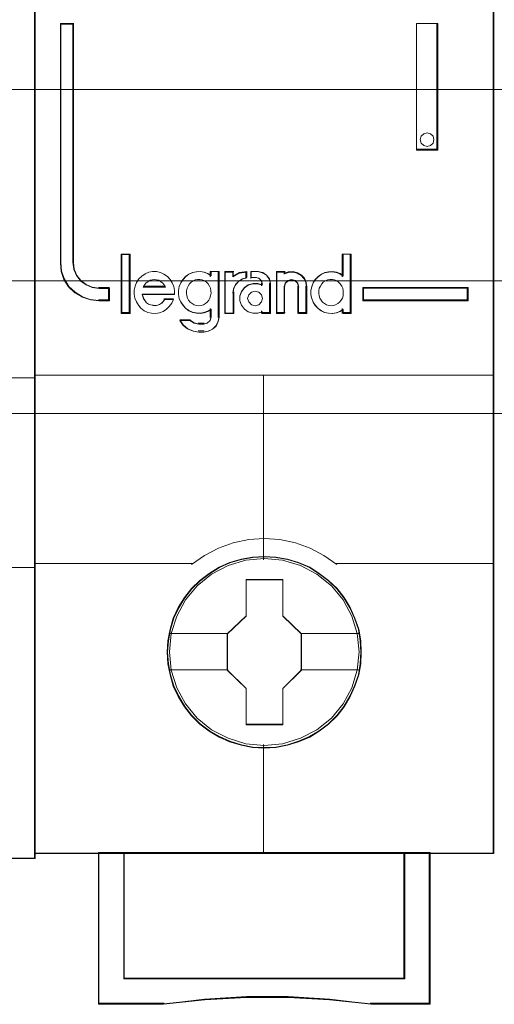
# Model space of a CAD drawing. Header units: millimetres. Extents: x 12819 to 17524, y -4386 to -1138.
# Tile 45 of 94: x 13091.48 to 13093.34, y -4218.69 to -4214.84. Entities that reach past the tile are written whole.
import ezdxf

# ---------------------------------------------------------------- set-up
doc = ezdxf.new("R2010")
doc.units = ezdxf.units.MM
doc.layers.get('0').update_dxf_attribs({"lineweight": 15})
for name, color, linetype, lineweight in [('30', 7, 'Continuous', 15), ('45', 7, 'Continuous', 15), ('50', 7, 'Continuous', 15)]:
    doc.layers.add(name, color=color, linetype=linetype, lineweight=lineweight)

# ---------------------------------------------------------------- blocks, each defined once
blk = doc.blocks.new('*U372')
at = {"layer": '50', "color": 7}
blk.add_lwpolyline([(61.985145, -287.348144), (386.014855, -287.348144), (386.014855, -333.652546), (61.985145, -333.652546), (61.985145, -287.348144)], dxfattribs=at)
blk = doc.blocks.new('*U373')
at = {"layer": '30', "color": 7}
blk.add_lwpolyline([(51.982287, -292.47731), (396.085575, -292.47731), (396.085575, -328.45355), (51.982287, -328.45355), (51.982287, -292.47731)], close=True, dxfattribs=at)
for points in [[(51.982287, -292.47731), (396.085575, -292.47731), (396.085575, -328.45355), (51.982287, -328.45355), (51.982287, -292.47731)], [(51.982287, -299.973955), (396.085575, -299.973955), (396.085575, -320.959157), (51.982287, -320.959157), (51.982287, -299.973955)]]:
    blk.add_lwpolyline(points, dxfattribs=at)
blk = doc.blocks.new('*U379')
at = {"layer": '45', "color": 7}
blk.add_lwpolyline([(278.002838, -268.996229), (259.97025, -268.996229), (259.97025, -351.074138), (278.002838, -351.074138), (296.029851, -351.074138), (296.029851, -268.996229), (278.002838, -268.996229)], close=True, dxfattribs=at)
at = {"layer": '45', "color": 139}
blk.add_lwpolyline([(278.002838, -268.996229), (259.97025, -268.996229), (259.97025, -351.074138), (278.002838, -351.074138), (296.029851, -351.074138), (296.029851, -268.996229), (278.002838, -268.996229)], close=True, dxfattribs=at)
at = {"layer": '45', "color": 59}
blk.add_lwpolyline([(278.002836, -269.016503), (259.988346, -269.016503), (259.988346, -351.056118), (278.002836, -351.056118), (296.011755, -351.056118), (296.011755, -269.016503), (278.002836, -269.016503)], close=True, dxfattribs=at)
at = {"layer": '45', "color": 139}
for points in [[(277.983085, -332.25143), (296.029851, -332.25143)], [(289.818217, -339.671488), (296.029851, -339.671488)]]:
    blk.add_lwpolyline(points, dxfattribs=at)
blk = doc.blocks.new('*U380')
at = {"layer": '45', "color": 7}
for points in [[(313.977086, -269.223742), (296.023065, -269.223742), (296.023065, -350.871405), (313.977086, -350.871405), (313.977086, -269.223742)], [(298.945655, -329.24196), (298.945655, -328.75328), (298.543666, -328.75328), (298.271898, -328.714845), (298.034102, -328.61052), (297.824615, -328.462269), (297.660422, -328.25911), (297.552847, -328.017516), (297.524538, -327.753959), (297.524538, -318.38669), (297.020636, -318.38669), (297.020636, -327.753959), (297.054607, -328.088896), (297.162182, -328.407361), (297.34336, -328.687391), (297.59248, -328.918004), (297.881233, -329.093709), (298.198295, -329.203524), (298.543666, -329.24196), (298.945655, -329.24196)], [(310.950442, -318.38669), (310.950442, -323.344658), (311.787406, -323.344658), (311.787406, -318.38669), (310.950442, -318.38669)], [(311.60212, -322.794324), (311.63811, -322.924274), (311.60212, -323.066037), (311.506147, -323.154639), (311.368187, -323.195987), (311.236224, -323.154639), (311.140252, -323.066037), (311.104262, -322.924274), (311.140252, -322.794324), (311.236224, -322.693908), (311.368187, -322.664374), (311.506147, -322.693908), (311.60212, -322.794324)], [(299.730592, -329.717258), (299.730592, -327.426366), (299.422951, -327.426366), (299.422951, -329.717258), (299.730592, -329.717258)], [(312.979515, -328.717104), (308.860292, -328.717104), (308.860292, -329.24196), (312.979515, -329.24196), (312.979515, -328.717104)], [(308.794692, -342.995694), (308.7724, -342.544669), (308.699951, -342.093645), (308.543907, -341.659121), (308.36557, -341.246598), (308.131503, -340.850577), (307.84728, -340.504058), (307.518472, -340.185041), (307.150653, -339.904525), (306.777261, -339.662512), (306.342566, -339.475502), (305.913444, -339.348995), (305.456456, -339.266491), (304.999469, -339.238989), (304.542482, -339.266491), (304.096641, -339.348995), (303.645227, -339.475502), (303.232823, -339.662512), (302.842712, -339.904525), (302.480466, -340.185041), (302.146086, -340.504058), (301.878581, -340.850577), (301.633368, -341.246598), (301.438313, -341.659121), (301.315706, -342.093645), (301.226538, -342.544669), (301.198673, -342.995694), (301.226538, -343.446718), (301.315706, -343.881242), (301.438313, -344.315766), (301.633368, -344.728288), (301.878581, -345.12431), (302.146086, -345.481829), (302.480466, -345.806347), (302.842712, -346.081362), (303.232823, -346.312374), (303.645227, -346.499384), (304.096641, -346.631392), (304.542482, -346.724897), (304.999469, -346.746898), (305.456456, -346.724897), (305.913444, -346.631392), (306.342566, -346.499384), (306.777261, -346.312374), (307.150653, -346.081362), (307.518472, -345.806347), (307.84728, -345.481829), (308.131503, -345.12431), (308.36557, -344.728288), (308.543907, -344.315766), (308.699951, -343.881242), (308.7724, -343.446718), (308.794692, -342.995694)], [(308.794692, -342.995694), (308.7724, -342.544669), (308.699951, -342.093645), (308.543907, -341.659121), (308.36557, -341.246598), (308.131503, -340.850577), (307.84728, -340.504058), (307.518472, -340.185041), (307.150653, -339.904525), (306.777261, -339.662512), (306.342566, -339.475502), (305.913444, -339.348995), (305.456456, -339.266491), (304.999469, -339.238989), (304.542482, -339.266491), (304.096641, -339.348995), (303.645227, -339.475502), (303.232823, -339.662512), (302.842712, -339.904525), (302.480466, -340.185041), (302.146086, -340.504058), (301.878581, -340.850577), (301.633368, -341.246598), (301.438313, -341.659121), (301.315706, -342.093645), (301.226538, -342.544669), (301.198673, -342.995694), (301.226538, -343.446718), (301.315706, -343.881242), (301.438313, -344.315766), (301.633368, -344.728288), (301.878581, -345.12431), (302.146086, -345.481829), (302.480466, -345.806347), (302.842712, -346.081362), (303.232823, -346.312374), (303.645227, -346.499384), (304.096641, -346.631392), (304.542482, -346.724897), (304.999469, -346.746898), (305.456456, -346.724897), (305.913444, -346.631392), (306.342566, -346.499384), (306.777261, -346.312374), (307.150653, -346.081362), (307.518472, -345.806347), (307.84728, -345.481829), (308.131503, -345.12431), (308.36557, -344.728288), (308.543907, -344.315766), (308.699951, -343.881242), (308.7724, -343.446718), (308.794692, -342.995694)], [(308.776596, -342.994553), (308.754416, -342.545829), (308.682334, -342.097105), (308.52708, -341.664798), (308.349646, -341.254379), (308.116764, -340.860378), (307.833979, -340.515626), (307.506836, -340.198236), (307.140879, -339.919152), (306.769378, -339.678373), (306.336883, -339.492316), (305.909933, -339.366455), (305.45526, -339.284371), (305.000586, -339.25701), (304.545912, -339.284371), (304.102328, -339.366455), (303.653199, -339.492316), (303.242884, -339.678373), (302.854748, -339.919152), (302.494336, -340.198236), (302.161648, -340.515626), (301.895497, -340.860378), (301.651526, -341.254379), (301.457458, -341.664798), (301.335472, -342.097105), (301.246756, -342.545829), (301.219032, -342.994553), (301.246756, -343.443277), (301.335472, -343.875585), (301.457458, -344.307892), (301.651526, -344.718311), (301.895497, -345.112312), (302.161648, -345.468008), (302.494336, -345.790871), (302.854748, -346.064483), (303.242884, -346.294317), (303.653199, -346.480373), (304.102328, -346.611707), (304.545912, -346.704736), (305.000586, -346.726625), (305.45526, -346.704736), (305.909933, -346.611707), (306.336883, -346.480373), (306.769378, -346.294317), (307.140879, -346.064483), (307.506836, -345.790871), (307.833979, -345.468008), (308.116764, -345.112312), (308.349646, -344.718311), (308.52708, -344.307892), (308.682334, -343.875585), (308.754416, -343.443277), (308.776596, -342.994553)], [(304.286306, -340.140028), (305.730706, -340.140028), (305.730706, -341.56724), (306.455716, -342.27258), (306.455716, -343.699791), (305.730706, -344.416153), (305.730706, -345.832343), (304.286306, -345.832343), (304.286306, -344.416153), (303.544436, -343.699791), (303.544436, -342.27258), (304.286306, -341.56724), (304.286306, -340.140028)], [(304.286306, -340.140028), (305.730706, -340.140028), (305.730706, -340.140028), (305.730706, -341.56724), (305.730706, -341.56724), (306.455716, -342.27258), (306.455716, -342.27258), (306.455716, -343.699791), (306.455716, -343.699791), (305.730706, -344.416153), (305.730706, -344.416153), (305.730706, -345.832343), (305.730706, -345.832343), (304.286306, -345.832343), (304.286306, -345.832343), (304.286306, -344.416153), (304.286306, -344.416153), (303.544436, -343.699791), (303.544436, -343.699791), (303.544436, -342.27258), (303.544436, -342.27258), (304.286306, -341.56724), (304.286306, -341.56724), (304.286306, -340.140028), (304.286306, -340.140028)], [(304.29518, -340.160302), (305.721623, -340.160302), (305.721623, -341.577912), (306.437619, -342.278507), (306.437619, -343.696117), (305.721623, -344.407659), (305.721623, -345.814322), (304.29518, -345.814322), (304.29518, -344.407659), (303.562533, -343.696117), (303.562533, -342.278507), (304.29518, -341.577912), (304.29518, -340.160302)], [(310.49354, -350.83311), (310.49354, -355.778646), (299.506611, -355.778646), (299.506611, -350.83311), (298.511338, -350.83311), (298.511338, -356.775464), (301.052343, -356.775464), (302.670358, -356.599231), (304.299492, -356.511114), (305.928627, -356.511114), (307.557762, -356.599231), (309.181336, -356.775464), (311.488813, -356.775464), (311.488813, -350.83311), (310.49354, -350.83311)], [(304.994513, -350.83311), (299.504385, -350.83311), (299.504385, -355.784321), (310.495766, -355.784321), (310.495766, -350.83311), (304.994513, -350.83311)], [(310.495766, -355.784321), (310.495766, -350.83311), (304.994513, -350.83311), (299.504385, -350.83311), (299.504385, -355.784321), (310.495766, -355.784321)]]:
    blk.add_lwpolyline(points, close=True, dxfattribs=at)
at = {"layer": '45', "color": 139}
for points in [[(313.977086, -269.223742), (296.023065, -269.223742), (296.023065, -350.871405), (313.977086, -350.871405), (313.977086, -269.223742)], [(311.63811, -322.924274), (311.60212, -322.794324), (311.506147, -322.693908), (311.368187, -322.664374), (311.236224, -322.693908), (311.140252, -322.794324), (311.104262, -322.924274), (311.140252, -323.066037), (311.236224, -323.154639), (311.368187, -323.195987), (311.506147, -323.154639), (311.60212, -323.066037), (311.63811, -322.924274)], [(302.43364, -329.428925), (302.531838, -329.41755), (302.618483, -329.389113), (302.699352, -329.343613), (302.768668, -329.286738), (302.832208, -329.207113), (302.872643, -329.133175), (302.901524, -329.036488), (302.92463, -328.9398), (302.913077, -328.843113), (302.895748, -328.746426), (302.855314, -328.661113), (302.803326, -328.570113), (302.73401, -328.507551), (302.658918, -328.456363), (302.572273, -328.416551), (302.479851, -328.399488), (302.393206, -328.399488), (302.295008, -328.416551), (302.219915, -328.456363), (302.139046, -328.507551), (302.06973, -328.570113), (302.023519, -328.661113), (301.983085, -328.746426), (301.954203, -328.843113), (301.954203, -328.9398), (301.965756, -329.036488), (301.994638, -329.133175), (302.040848, -329.207113), (302.098612, -329.286738), (302.179481, -329.343613), (302.26035, -329.389113), (302.346995, -329.41755), (302.43364, -329.428925)], [(307.6105, -329.428925), (307.703163, -329.41755), (307.790035, -329.389113), (307.876906, -329.343613), (307.946404, -329.286738), (308.004318, -329.207113), (308.056441, -329.133175), (308.085398, -329.036488), (308.09119, -328.9398), (308.09119, -328.843113), (308.073815, -328.746426), (308.033275, -328.661113), (307.975361, -328.570113), (307.905864, -328.507551), (307.836366, -328.456363), (307.749495, -328.416551), (307.662623, -328.399488), (307.564169, -328.399488), (307.477297, -328.416551), (307.390426, -328.456363), (307.309346, -328.507551), (307.251431, -328.570113), (307.193517, -328.661113), (307.152977, -328.746426), (307.129811, -328.843113), (307.129811, -328.9398), (307.141394, -329.036488), (307.170351, -329.133175), (307.222474, -329.207113), (307.280389, -329.286738), (307.349886, -329.343613), (307.436757, -329.389113), (307.523629, -329.41755), (307.6105, -329.428925)], [(304.931083, -329.140593), (304.889396, -328.999369), (304.782202, -328.893451), (304.639276, -328.85226), (304.49635, -328.893451), (304.389156, -328.999369), (304.34747, -329.140593), (304.389156, -329.281817), (304.49635, -329.387735), (304.639276, -329.428925), (304.782202, -329.387735), (304.889396, -329.281817), (304.931083, -329.140593)], [(308.706472, -342.983435), (308.634016, -342.262669), (308.427795, -341.580418), (308.082237, -340.947685), (307.625207, -340.391981), (307.062281, -339.940815), (306.415752, -339.599689), (305.719061, -339.390612), (304.994502, -339.324588), (304.275517, -339.390612), (303.5844, -339.599689), (302.937871, -339.940815), (302.374944, -340.391981), (301.917915, -340.947685), (301.572356, -341.580418), (301.360562, -342.262669), (301.29368, -342.983435), (301.360562, -343.698698), (301.572356, -344.386451), (301.917915, -345.013682), (302.374944, -345.569387), (302.937871, -346.026055), (303.5844, -346.361678), (304.275517, -346.576257), (304.994502, -346.647784), (305.719061, -346.576257), (306.415752, -346.361678), (307.062281, -346.026055), (307.625207, -345.569387), (308.082237, -345.013682), (308.427795, -344.386451), (308.634016, -343.698698), (308.706472, -342.983435)]]:
    blk.add_lwpolyline(points, close=True, dxfattribs=at)
at = {"layer": '45', "color": 59}
for points in [[(313.95899, -269.244015), (296.041162, -269.244015), (296.041162, -350.853384), (313.95899, -350.853384), (313.95899, -269.244015)], [(310.950442, -318.38669), (310.950442, -323.344658), (311.787406, -323.344658), (311.787406, -318.38669), (310.950442, -318.38669)], [(311.60212, -322.794324), (311.63811, -322.924274), (311.60212, -323.066037), (311.506147, -323.154639), (311.368187, -323.195987), (311.236224, -323.154639), (311.140252, -323.066037), (311.104262, -322.924274), (311.140252, -322.794324), (311.236224, -322.693908), (311.368187, -322.664374), (311.506147, -322.693908), (311.60212, -322.794324)], [(299.748688, -329.735279), (299.748688, -327.408345), (299.404854, -327.408345), (299.404854, -329.735279), (299.748688, -329.735279)], [(306.826694, -328.83902), (306.826694, -329.000458), (306.855113, -329.150762), (306.911951, -329.289932), (306.997207, -329.423536), (307.105198, -329.534873), (307.230241, -329.629509), (307.360967, -329.690744), (307.508744, -329.724145), (307.662205, -329.735279), (307.815667, -329.707445), (307.95776, -329.651776), (308.082803, -329.568274), (308.082803, -329.735279), (308.401093, -329.735279), (308.401093, -327.408345), (308.082803, -327.408345), (308.082803, -328.265636), (307.95776, -328.182134), (307.815667, -328.132033), (307.662205, -328.104198), (307.508744, -328.115332), (307.360967, -328.143166), (307.230241, -328.209968), (307.105198, -328.29347), (306.997207, -328.404807), (306.911951, -328.538411), (306.855113, -328.688715), (306.826694, -328.83902)], [(299.909295, -328.978659), (299.937693, -329.129983), (299.994489, -329.281307), (300.074003, -329.410213), (300.176235, -329.527909), (300.301186, -329.623187), (300.448855, -329.690442), (300.590844, -329.724069), (300.744193, -329.735279), (300.897542, -329.707256), (301.045211, -329.65121), (301.175841, -329.567141), (301.283753, -329.460654), (301.380306, -329.326144), (301.448461, -329.186029), (301.102006, -329.186029), (301.045211, -329.258889), (300.977056, -329.326144), (300.897542, -329.376585), (300.823707, -329.404608), (300.738513, -329.421422), (300.64764, -329.410213), (300.562447, -329.393399), (300.477253, -329.365376), (300.397739, -329.30933), (300.340943, -329.242075), (300.284147, -329.163611), (300.255749, -329.079542), (300.227351, -328.995473), (301.488218, -328.995473), (301.488218, -328.83294), (301.45982, -328.670407), (301.397344, -328.530293), (301.312151, -328.395782), (301.209918, -328.283691), (301.073608, -328.188413), (300.937299, -328.132367), (300.78395, -328.093135), (300.630601, -328.093135), (300.477253, -328.121158), (300.335263, -328.177204), (300.210313, -328.272482), (300.091042, -328.378969), (300.005848, -328.513479), (299.949052, -328.664803), (299.909295, -328.816126), (299.909295, -328.978659)], [(301.729491, -328.527224), (301.672697, -328.677485), (301.6443, -328.827747), (301.6443, -328.989139), (301.672697, -329.1394), (301.729491, -329.278531), (301.820362, -329.412097), (301.922591, -329.523402), (302.047538, -329.618011), (302.195202, -329.679229), (302.337187, -329.71262), (302.490531, -329.723751), (302.638196, -329.695924), (302.780181, -329.640272), (302.916486, -329.556793), (302.916486, -329.874012), (302.876731, -330.013143), (302.768822, -330.107752), (302.638196, -330.146709), (302.433737, -330.146709), (302.251996, -330.107752), (302.087294, -330.013143), (301.695415, -330.013143), (301.826041, -330.196796), (302.002103, -330.335927), (302.21224, -330.430536), (302.433737, -330.458363), (302.638196, -330.458363), (302.819936, -330.430536), (302.97896, -330.347058), (303.115265, -330.224622), (303.200456, -330.0521), (303.234533, -329.874012), (303.234533, -328.093135), (302.916486, -328.093135), (302.916486, -328.254527), (302.780181, -328.171048), (302.638196, -328.120961), (302.490531, -328.093135), (302.337187, -328.104265), (302.195202, -328.132091), (302.047538, -328.198874), (301.922591, -328.282353), (301.820362, -328.393658), (301.729491, -328.527224)], [(303.456215, -328.093135), (303.456215, -329.735279), (303.780981, -329.735279), (303.780981, -328.911404), (303.809978, -328.748871), (303.88537, -328.586338), (304.007158, -328.463037), (304.152142, -328.378969), (304.320325, -328.328527), (304.320325, -328.093135), (304.036155, -328.132367), (303.780981, -328.266877), (303.780981, -328.093135), (303.456215, -328.093135)], [(303.474312, -328.111156), (303.474312, -329.717258), (303.785475, -329.717258), (303.785475, -328.911466), (303.813258, -328.7525), (303.885492, -328.593534), (304.002178, -328.47294), (304.14109, -328.390716), (304.302228, -328.341382), (304.302228, -328.111156), (304.02996, -328.149527), (303.785475, -328.281084), (303.785475, -328.111156), (303.474312, -328.111156)], [(304.10619, -328.883381), (304.048877, -329.051519), (304.048877, -329.242075), (304.10619, -329.410213), (304.220816, -329.567141), (304.364098, -329.668024), (304.553231, -329.724069), (304.736632, -329.724069), (304.920033, -329.668024), (304.920033, -329.735279), (305.240986, -329.735279), (305.240986, -328.558315), (305.200867, -328.378969), (305.091972, -328.227645), (304.937227, -328.132367), (304.753826, -328.093135), (304.490186, -328.093135), (304.490186, -328.328527), (304.679319, -328.328527), (304.793945, -328.35655), (304.879914, -328.446224), (304.920033, -328.558315), (304.920033, -328.625571), (304.736632, -328.569525), (304.553231, -328.569525), (304.364098, -328.625571), (304.220816, -328.732058), (304.10619, -328.883381)], [(305.473979, -328.093135), (305.473979, -329.735279), (305.783469, -329.735279), (305.783469, -328.681616), (305.823588, -328.541502), (305.926751, -328.446224), (306.064302, -328.406992), (306.213316, -328.446224), (306.305016, -328.541502), (306.345135, -328.681616), (306.345135, -329.735279), (306.666088, -329.735279), (306.666088, -328.681616), (306.637431, -328.513479), (306.568656, -328.350946), (306.45403, -328.227645), (306.299285, -328.143576), (306.133077, -328.093135), (305.949676, -328.104344), (305.783469, -328.16039), (305.783469, -328.093135), (305.473979, -328.093135)], [(305.492075, -328.111156), (305.492075, -329.717258), (305.792169, -329.717258), (305.792169, -328.686721), (305.83107, -328.549682), (305.931101, -328.456495), (306.064476, -328.418124), (306.208965, -328.456495), (306.297882, -328.549682), (306.336783, -328.686721), (306.336783, -329.717258), (306.647991, -329.717258), (306.647991, -328.686721), (306.620205, -328.522274), (306.553517, -328.363308), (306.442371, -328.242713), (306.292325, -328.16049), (306.131163, -328.111156), (305.95333, -328.122119), (305.792169, -328.176934), (305.792169, -328.111156), (305.492075, -328.111156)], [(301.082032, -328.61206), (301.128549, -328.705841), (300.262178, -328.705841), (300.314509, -328.61206), (300.372654, -328.537034), (300.442429, -328.487018), (300.529648, -328.430749), (300.611052, -328.411992), (300.698271, -328.399488), (300.785489, -328.411992), (300.872708, -328.430749), (300.954112, -328.487018), (301.023887, -328.537034), (301.082032, -328.61206)], [(301.128549, -328.705841), (300.262178, -328.705841), (300.314509, -328.61206), (300.372654, -328.537034), (300.442429, -328.487018), (300.529648, -328.430749), (300.611052, -328.411992), (300.698271, -328.399488), (300.785489, -328.411992), (300.872708, -328.430749), (300.954112, -328.487018), (301.023887, -328.537034), (301.082032, -328.61206), (301.128549, -328.705841)], [(302.832208, -329.207113), (302.768668, -329.286738), (302.699352, -329.343613), (302.618483, -329.389113), (302.531838, -329.41755), (302.43364, -329.428925), (302.346995, -329.41755), (302.26035, -329.389113), (302.179481, -329.343613), (302.098612, -329.286738), (302.040848, -329.207113), (301.994638, -329.133175), (301.965756, -329.036488), (301.954203, -328.9398), (301.954203, -328.843113), (301.983085, -328.746426), (302.023519, -328.661113), (302.06973, -328.570113), (302.139046, -328.507551), (302.219915, -328.456363), (302.295008, -328.416551), (302.393206, -328.399488), (302.479851, -328.399488), (302.572273, -328.416551), (302.658918, -328.456363), (302.73401, -328.507551), (302.803326, -328.570113), (302.855314, -328.661113), (302.895748, -328.746426), (302.913077, -328.843113), (302.92463, -328.9398), (302.901524, -329.036488), (302.872643, -329.133175), (302.832208, -329.207113)], [(302.023519, -328.661113), (302.06973, -328.570113), (302.139046, -328.507551), (302.219915, -328.456363), (302.295008, -328.416551), (302.393206, -328.399488), (302.479851, -328.399488), (302.572273, -328.416551), (302.658918, -328.456363), (302.73401, -328.507551), (302.803326, -328.570113), (302.855314, -328.661113), (302.895748, -328.746426), (302.913077, -328.843113), (302.92463, -328.9398), (302.901524, -329.036488), (302.872643, -329.133175), (302.832208, -329.207113), (302.768668, -329.286738), (302.699352, -329.343613), (302.618483, -329.389113), (302.531838, -329.41755), (302.43364, -329.428925), (302.346995, -329.41755), (302.26035, -329.389113), (302.179481, -329.343613), (302.098612, -329.286738), (302.040848, -329.207113), (301.994638, -329.133175), (301.965756, -329.036488), (301.954203, -328.9398), (301.954203, -328.843113), (301.983085, -328.746426), (302.023519, -328.661113)], [(307.749495, -328.416551), (307.836366, -328.456363), (307.905864, -328.507551), (307.975361, -328.570113), (308.033275, -328.661113), (308.073815, -328.746426), (308.09119, -328.843113), (308.09119, -328.9398), (308.085398, -329.036488), (308.056441, -329.133175), (308.004318, -329.207113), (307.946404, -329.286738), (307.876906, -329.343613), (307.790035, -329.389113), (307.703163, -329.41755), (307.6105, -329.428925), (307.523629, -329.41755), (307.436757, -329.389113), (307.349886, -329.343613), (307.280389, -329.286738), (307.222474, -329.207113), (307.170351, -329.133175), (307.141394, -329.036488), (307.129811, -328.9398), (307.129811, -328.843113), (307.152977, -328.746426), (307.193517, -328.661113), (307.251431, -328.570113), (307.309346, -328.507551), (307.390426, -328.456363), (307.477297, -328.416551), (307.564169, -328.399488), (307.662623, -328.399488), (307.749495, -328.416551)], [(307.152977, -328.746426), (307.193517, -328.661113), (307.251431, -328.570113), (307.309346, -328.507551), (307.390426, -328.456363), (307.477297, -328.416551), (307.564169, -328.399488), (307.662623, -328.399488), (307.749495, -328.416551), (307.836366, -328.456363), (307.905864, -328.507551), (307.975361, -328.570113), (308.033275, -328.661113), (308.073815, -328.746426), (308.09119, -328.843113), (308.09119, -328.9398), (308.085398, -329.036488), (308.056441, -329.133175), (308.004318, -329.207113), (307.946404, -329.286738), (307.876906, -329.343613), (307.790035, -329.389113), (307.703163, -329.41755), (307.6105, -329.428925), (307.523629, -329.41755), (307.436757, -329.389113), (307.349886, -329.343613), (307.280389, -329.286738), (307.222474, -329.207113), (307.170351, -329.133175), (307.141394, -329.036488), (307.129811, -328.9398), (307.129811, -328.843113), (307.152977, -328.746426)], [(312.961419, -328.735125), (308.878389, -328.735125), (308.878389, -329.223939), (312.961419, -329.223939), (312.961419, -328.735125)], [(304.889396, -328.999369), (304.931083, -329.140593), (304.889396, -329.281817), (304.782202, -329.387735), (304.639276, -329.428925), (304.49635, -329.387735), (304.389156, -329.281817), (304.34747, -329.140593), (304.389156, -328.999369), (304.49635, -328.893451), (304.639276, -328.85226), (304.782202, -328.893451), (304.889396, -328.999369)], [(304.34747, -329.140593), (304.389156, -328.999369), (304.49635, -328.893451), (304.639276, -328.85226), (304.782202, -328.893451), (304.889396, -328.999369), (304.931083, -329.140593), (304.889396, -329.281817), (304.782202, -329.387735), (304.639276, -329.428925), (304.49635, -329.387735), (304.389156, -329.281817), (304.34747, -329.140593)], [(310.49354, -350.83311), (310.49354, -355.778646), (299.506611, -355.778646), (299.506611, -350.83311), (298.511338, -350.83311), (298.511338, -356.775464), (301.052343, -356.775464), (302.670358, -356.599231), (304.299492, -356.511114), (305.928627, -356.511114), (307.557762, -356.599231), (309.181336, -356.775464), (311.488813, -356.775464), (311.488813, -350.83311), (310.49354, -350.83311)], [(310.476131, -350.851131), (310.476131, -355.766671), (299.521759, -355.766671), (299.521759, -350.851131), (298.529435, -350.851131), (298.529435, -356.757443), (301.06291, -356.757443), (302.67613, -356.582279), (304.300437, -356.494697), (305.924744, -356.494697), (307.549052, -356.582279), (309.167815, -356.757443), (311.468455, -356.757443), (311.468455, -350.851131), (310.476131, -350.851131)], [(304.994513, -350.83311), (299.504385, -350.83311), (299.504385, -355.784321), (310.495766, -355.784321), (310.495766, -350.83311), (304.994513, -350.83311)], [(310.495766, -355.784321), (310.495766, -350.83311), (304.994513, -350.83311), (299.504385, -350.83311), (299.504385, -355.784321), (310.495766, -355.784321)], [(304.994532, -350.851131), (299.522482, -350.851131), (299.522482, -355.7663), (310.47767, -355.7663), (310.47767, -350.851131), (304.994532, -350.851131)]]:
    blk.add_lwpolyline(points, close=True, dxfattribs=at)
at = {"layer": '45', "color": 139}
for points in [[(297.020636, -318.38669), (297.020636, -327.75975)], [(297.020636, -318.38669), (297.554484, -318.38669)], [(297.513767, -318.38669), (297.513767, -327.75975)], [(310.950442, -323.344658), (310.950442, -318.38669)], [(310.950442, -318.38669), (311.787406, -318.38669)], [(311.746689, -323.344658), (311.746689, -318.38669)], [(310.950442, -323.304112), (311.787406, -323.304112)], [(299.404854, -327.408345), (299.404854, -329.735279)], [(299.404854, -327.408345), (299.748688, -327.408345)], [(299.707971, -327.408345), (299.707971, -329.735279)], [(308.050472, -327.408345), (308.050472, -328.291363)], [(308.050472, -327.408345), (308.401093, -327.408345)], [(308.360375, -327.408345), (308.360375, -329.735279)], [(297.020636, -327.721456), (297.054794, -328.06371), (297.162961, -328.389131), (297.345138, -328.675278), (297.59563, -328.910928), (297.885973, -329.09047), (298.204782, -329.202685), (298.552055, -329.24196)], [(297.513767, -327.721456), (297.542608, -327.994144), (297.652205, -328.244108), (297.819485, -328.454305), (298.032911, -328.607693), (298.275178, -328.715632), (298.552055, -328.755399)], [(301.488218, -328.995473), (301.488218, -328.83294), (301.45982, -328.670407), (301.397344, -328.530293), (301.312151, -328.395782), (301.209918, -328.283691), (301.073608, -328.188413), (300.937299, -328.132367), (300.78395, -328.093135), (300.630601, -328.093135), (300.477253, -328.121158), (300.335263, -328.177204), (300.210313, -328.272482), (300.091042, -328.378969), (300.005848, -328.513479), (299.949052, -328.664803), (299.909295, -328.816126), (299.909295, -328.978659), (299.937693, -329.129983), (299.994489, -329.281307), (300.074003, -329.410213), (300.176235, -329.527909), (300.301186, -329.623187), (300.448855, -329.690442), (300.590844, -329.724069), (300.744193, -329.735279), (300.897542, -329.707256), (301.045211, -329.65121), (301.175841, -329.567141), (301.283753, -329.460654), (301.380306, -329.326144), (301.448461, -329.186029)], [(302.92463, -328.255668), (302.787452, -328.171599), (302.644558, -328.121158), (302.495948, -328.093135), (302.341623, -328.104344), (302.198729, -328.132367), (302.050119, -328.199622), (301.924372, -328.283691), (301.821489, -328.395782), (301.730037, -328.530293), (301.672879, -328.681616), (301.6443, -328.83294), (301.6443, -328.995473), (301.672879, -329.146797), (301.730037, -329.286912), (301.821489, -329.421422), (301.924372, -329.533514), (302.050119, -329.628791), (302.198729, -329.690442), (302.341623, -329.724069), (302.495948, -329.735279), (302.644558, -329.707256), (302.787452, -329.65121), (302.92463, -329.567141)], [(302.883913, -328.093135), (302.883913, -328.291363)], [(302.883913, -328.093135), (303.234533, -328.093135)], [(303.196078, -328.093135), (303.196078, -329.88395)], [(303.456215, -328.093135), (303.456215, -329.735279)], [(303.456215, -328.093135), (303.806836, -328.093135)], [(304.320325, -328.093135), (304.028324, -328.140439), (303.766118, -328.302626)], [(303.766118, -328.093135), (303.766118, -328.302626)], [(304.320325, -328.3229), (304.147508, -328.375533), (303.998528, -328.463254), (303.873384, -328.591912), (303.795915, -328.761507), (303.766118, -328.931101)], [(304.28187, -328.093135), (304.28187, -328.361194)], [(304.476407, -328.093135), (304.476407, -328.361194)], [(304.770476, -328.093135), (304.476407, -328.093135)], [(304.476407, -328.3229), (304.69809, -328.3229)], [(304.931083, -328.586454), (304.885464, -328.457891), (304.787711, -328.35504), (304.657373, -328.3229)], [(305.240986, -328.586454), (305.198885, -328.396258), (305.08461, -328.235781), (304.922221, -328.13474), (304.729759, -328.093135)], [(305.473979, -328.093135), (305.473979, -329.735279)], [(305.473979, -328.093135), (305.813289, -328.093135)], [(306.666088, -328.705841), (306.637077, -328.530782), (306.567453, -328.361559), (306.451412, -328.233182), (306.294756, -328.145652), (306.126497, -328.093135), (305.940831, -328.104805), (305.772571, -328.163158)], [(305.772571, -328.093135), (305.772571, -328.196754)], [(308.09119, -328.255668), (307.965312, -328.171599), (307.82227, -328.121158), (307.667784, -328.093135), (307.513298, -328.104344), (307.364534, -328.132367), (307.232935, -328.199622), (307.107058, -328.283691), (306.998345, -328.395782), (306.91252, -328.530293), (306.855303, -328.681616), (306.826694, -328.83294), (306.826694, -328.995473), (306.855303, -329.146797), (306.91252, -329.286912), (306.998345, -329.421422), (307.107058, -329.533514), (307.232935, -329.628791), (307.364534, -329.690442), (307.513298, -329.724069), (307.667784, -329.735279), (307.82227, -329.707256), (307.965312, -329.65121), (308.09119, -329.567141)], [(298.511338, -328.717104), (298.945655, -328.717104)], [(298.904938, -328.717104), (298.904938, -329.24196)], [(298.904938, -328.717104), (298.904938, -329.24196)], [(301.128549, -328.705841), (301.082032, -328.61206), (301.023887, -328.537034), (300.954112, -328.487018), (300.872708, -328.430749), (300.785489, -328.411992), (300.698271, -328.399488), (300.611052, -328.411992), (300.529648, -328.430749), (300.442429, -328.487018), (300.372654, -328.537034), (300.314509, -328.61206), (300.262178, -328.705841)], [(300.262178, -328.667547), (301.128549, -328.667547)], [(304.931083, -328.613813), (304.745355, -328.55717), (304.559628, -328.55717), (304.368096, -328.613813), (304.222996, -328.721435), (304.106917, -328.874371), (304.048877, -329.0443), (304.048877, -329.236886), (304.106917, -329.406815), (304.222996, -329.565415), (304.368096, -329.667373), (304.559628, -329.724016), (304.745355, -329.724016), (304.931083, -329.667373)], [(304.890366, -328.545907), (304.890366, -328.651779)], [(305.202531, -328.545907), (305.202531, -329.735279)], [(306.356185, -328.705841), (306.314498, -328.549539), (306.219214, -328.443253), (306.064378, -328.399488), (305.921452, -328.443253), (305.814258, -328.549539), (305.772571, -328.705841)], [(305.772571, -328.667547), (305.772571, -329.735279)], [(306.315467, -328.667547), (306.315467, -329.735279)], [(306.62537, -328.667547), (306.62537, -329.735279)], [(308.860292, -328.717104), (312.979515, -328.717104)], [(308.860292, -328.717104), (308.860292, -329.24196)], [(312.938798, -329.24196), (312.938798, -328.717104)], [(300.219198, -328.973901), (301.488218, -328.973901)], [(300.219198, -328.973901), (300.248209, -329.063708), (300.277219, -329.153516), (300.335239, -329.237336), (300.39326, -329.309182), (300.474489, -329.369054), (300.561519, -329.398989), (300.64855, -329.416951), (300.741383, -329.428925), (300.828414, -329.410964), (300.903841, -329.381028), (300.985069, -329.327143), (301.054694, -329.255297), (301.112715, -329.177464)], [(301.071997, -329.158614), (301.449762, -329.158614)], [(303.456215, -329.735279), (303.806836, -329.735279), (303.806836, -328.890554)], [(298.511338, -329.203666), (298.945655, -329.203666)], [(302.883913, -329.532545), (302.883913, -329.88395)], [(308.050472, -329.532545), (308.050472, -329.735279)], [(308.860292, -329.203666), (312.979515, -329.203666)], [(299.404854, -329.694732), (299.748688, -329.694732)], [(302.612465, -330.458363), (302.802047, -330.429079), (302.967932, -330.341227), (303.110119, -330.212379), (303.198986, -330.030819), (303.234533, -329.843403)], [(302.612465, -330.152009), (302.758991, -330.107923), (302.880035, -330.000855), (302.92463, -329.843403)], [(304.890366, -329.629407), (304.890366, -329.735279)], [(304.890366, -329.694732), (305.240986, -329.694732)], [(305.473979, -329.694732), (305.813289, -329.694732)], [(306.315467, -329.694732), (306.666088, -329.694732)], [(308.050472, -329.694732), (308.401093, -329.694732)], [(301.694066, -329.980812), (301.828537, -330.177801), (302.00978, -330.327036), (302.226104, -330.428516), (302.45412, -330.458363)], [(301.694066, -329.980812), (302.11481, -329.980812)], [(302.076355, -329.980812), (302.255948, -330.102077), (302.45412, -330.152009)], [(302.413403, -330.111462), (302.653182, -330.111462)], [(302.653182, -330.417816), (302.413403, -330.417816)], [(296.023065, -332.152316), (313.977086, -332.152316)], [(304.974062, -332.152316), (304.974062, -339.36964)], [(307.8401, -339.561111), (307.326571, -339.208447), (306.790715, -338.918353), (306.215785, -338.71358), (305.607365, -338.582753), (304.993363, -338.542936), (304.390524, -338.582753), (303.782104, -338.71358), (303.207175, -338.918353), (302.660155, -339.208447), (302.157789, -339.561111)], [(296.023065, -339.522816), (302.198506, -339.522816)], [(307.801645, -339.522816), (313.977086, -339.522816)], [(304.974062, -346.602732), (304.974062, -350.871405)], [(298.511338, -350.83311), (298.511338, -356.775464)], [(299.504385, -350.83311), (299.504385, -355.784321)], [(310.457311, -355.784321), (310.457311, -350.83311)], [(311.448096, -350.83311), (311.448096, -356.775464)], [(299.504385, -355.746026), (310.495766, -355.746026)], [(309.188292, -356.775464), (307.561832, -356.574232), (305.929802, -356.473616), (304.297772, -356.473616), (302.665742, -356.574232), (301.044853, -356.775464)], [(301.083308, -356.73717), (298.511338, -356.73717)], [(311.488813, -356.73717), (309.147575, -356.73717)]]:
    blk.add_lwpolyline(points, dxfattribs=at)
at = {"layer": '45', "color": 1}
for points in [[(298.945655, -329.24196), (298.945655, -328.75328), (298.543666, -328.75328), (298.271898, -328.714845), (298.034102, -328.61052), (297.824615, -328.462269), (297.660422, -328.25911), (297.552847, -328.017516), (297.524538, -327.753959), (297.524538, -318.38669), (297.020636, -318.38669), (297.020636, -327.753959), (297.054607, -328.088896), (297.162182, -328.407361), (297.34336, -328.687391), (297.59248, -328.918004), (297.881233, -329.093709), (298.198295, -329.203524), (298.543666, -329.24196), (298.945655, -329.24196)], [(298.925296, -329.223939), (298.925296, -328.736882), (298.531337, -328.736882), (298.264999, -328.698574), (298.031953, -328.594596), (297.826651, -328.446837), (297.665738, -328.244353), (297.560312, -328.003561), (297.532569, -327.740878), (297.532569, -318.404711), (297.038733, -318.404711), (297.038733, -327.740878), (297.072025, -328.074704), (297.177451, -328.392112), (297.35501, -328.671212), (297.599153, -328.901059), (297.882138, -329.07618), (298.192866, -329.185631), (298.531337, -329.223939), (298.925296, -329.223939)], [(312.979515, -328.717104), (308.860292, -328.717104), (308.860292, -329.24196), (312.979515, -329.24196), (312.979515, -328.717104)]]:
    blk.add_lwpolyline(points, close=True, dxfattribs=at)
at = {"layer": '45', "color": 7}
for points in [[(301.271059, -342.25747), (303.585153, -342.25747)], [(306.414998, -342.25747), (308.722306, -342.25747)], [(301.271059, -343.676607), (303.585153, -343.676607)], [(306.414998, -343.676607), (308.722306, -343.676607)]]:
    blk.add_lwpolyline(points, dxfattribs=at)
at = {"layer": '45', "color": 140}
blk.add_lwpolyline([(310.47767, -355.7663), (310.47767, -350.851131), (304.994532, -350.851131), (299.522482, -350.851131), (299.522482, -355.7663), (310.47767, -355.7663)], close=True, dxfattribs=at)

msp = doc.modelspace()

# ---------------------------------------------------------------- block references
at = {"xscale": 0.1000000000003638, "yscale": 0.1000000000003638, "zscale": 0.1000000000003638}
for name in ['*U373', '*U372', '*U379', '*U380']:
    msp.add_blockref(name, (13061.9398, -4183.0131), dxfattribs=at)

doc.saveas('drawing.dxf')
